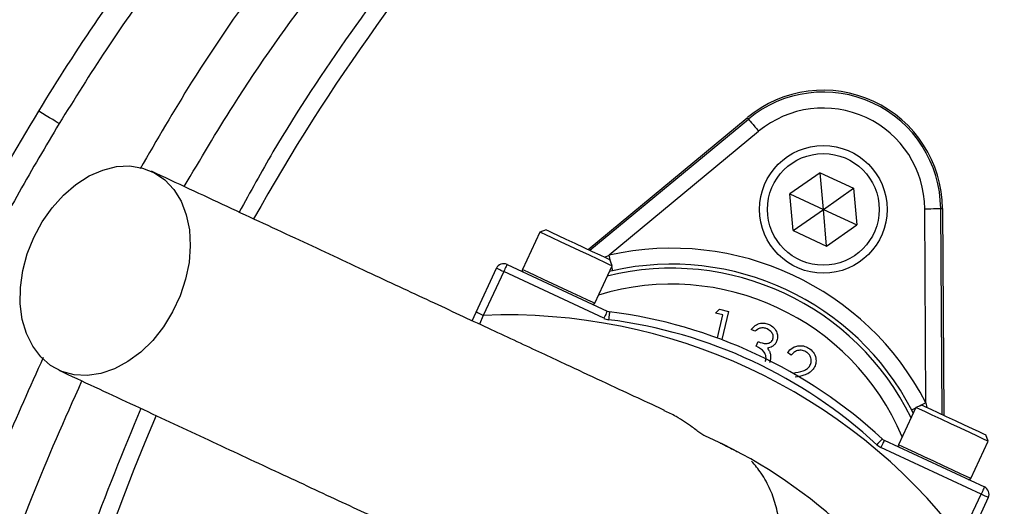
# Model space of a CAD drawing. Header units: millimetres. Extents: x 2532 to 4347, y 1532 to 5311.
# Tile 15 of 22: x 2821 to 3068, y 4576 to 4698. Entities that reach past the tile are written whole.
import ezdxf

# ---------------------------------------------------------------- set-up
doc = ezdxf.new("R2010")
doc.units = ezdxf.units.MM
doc.header["$LTSCALE"] = 2

msp = doc.modelspace()

# ---------------------------------------------------------------- linework, layer by layer
at = {"color": 7, "linetype": 'Continuous', "lineweight": 25}
for p, q in [((2963.75, 4640.74), (3003.64, 4673.77)), ((3003.93, 4673.42), (3003.64, 4673.77)), ((2964.21, 4640.53), (3003.93, 4673.42)), ((3006.48, 4670.34), (2969.01, 4639.32)), ((3021.88, 4659.98), (3014.31, 4654.68)), ((3021.88, 4659.98), (3030.25, 4656.08)), ((3022.69, 4650.78), (3021.88, 4659.98)), ((3015.12, 4645.48), (3014.31, 4654.68)), ((3014.31, 4654.68), (3022.69, 4650.78)), ((3022.69, 4650.78), (3030.25, 4656.08)), ((3030.25, 4656.08), (3031.06, 4646.87)), ((3015.12, 4645.48), (3022.69, 4650.78)), ((3022.69, 4650.78), (3031.06, 4646.87)), ((3023.49, 4641.57), (3022.69, 4650.78)), ((3048.4, 4602.29), (3048.09, 4650.94)), ((3052.09, 4650.97), (3052.42, 4599.4)), ((3052.09, 4650.97), (3052.55, 4650.97)), ((3052.55, 4650.97), (3052.88, 4599.18)), ((3023.49, 4641.57), (3031.06, 4646.87)), ((2951.62, 4645.08), (2947.27, 4635.74)), ((2953.21, 4645.66), (2951.62, 4645.08)), ((2951.63, 4645.07), (2951.62, 4645.08)), ((3015.12, 4645.48), (3023.49, 4641.57)), ((2943.43, 4636.98), (2968.52, 4625.28)), ((2969.74, 4636.62), (2969.16, 4638.22)), ((2935.66, 4625.05), (2940.77, 4636.01)), ((2942.58, 4635.17), (2937.47, 4624.2)), ((2967.68, 4623.47), (2942.58, 4635.17)), ((2965.39, 4627.29), (2969.74, 4636.62)), ((2969.88, 4635.41), (2969.09, 4635.22)), ((2934.64, 4622.87), (2935.66, 4625.05)), ((2995.7, 4624.77), (2996.67, 4625.75)), ((2997.53, 4624.34), (2995.7, 4624.77)), ((2996.13, 4618.54), (2997.53, 4624.34)), ((2996.67, 4625.75), (2998.95, 4625.2)), ((2998.95, 4625.2), (2997.25, 4618.12)), ((3005.56, 4620.21), (3004.58, 4620.66)), ((3005.87, 4616.5), (3006.39, 4617.62)), ((3014.62, 4614.25), (3013.7, 4614.93)), ((3015.04, 4609.72), (3015.2, 4609.75)), ((3045.87, 4601.13), (3041.52, 4591.79)), ((3045.21, 4599.69), (3044.85, 4600.45)), ((3047.47, 4601.71), (3045.87, 4601.13)), ((3037.97, 4592.89), (3063.06, 4581.19)), ((3059.65, 4583.34), (3064, 4592.67)), ((3064, 4592.67), (3063.42, 4594.27)), ((3062.22, 4579.38), (3037.12, 4591.08)), ((3057.1, 4568.42), (3062.22, 4579.38)), ((3064.03, 4578.54), (3058.92, 4567.57))]:
    msp.add_line(p, q, dxfattribs=at)
at = {"color": 8, "linetype": 'Continuous', "lineweight": 25}
for p, q in [((2967.94, 4638.79), (2969.01, 4639.32)), ((2937.47, 4624.2), (2936.55, 4621.98)), ((3048.4, 4602.29), (3048.67, 4601.14))]:
    msp.add_line(p, q, dxfattribs=at)
at = {"color": 7, "linetype": 'Continuous', "lineweight": 25, "flags": 128}
for points in [[(2831.18, 4672.29), (2831.02, 4672.39), (2830.69, 4672.59), (2830.19, 4672.89), (2829.55, 4673.28), (2828.79, 4673.74), (2827.94, 4674.26), (2827.02, 4674.82), (2826.06, 4675.4)], [(3003.93, 4673.42), (3003.99, 4673.36), (3004.14, 4673.17), (3004.38, 4672.89), (3004.69, 4672.5), (3005.08, 4672.04), (3005.51, 4671.51), (3005.99, 4670.94), (3006.48, 4670.34)], [(2824.81, 4643.74), (2826.91, 4647.63), (2829.41, 4651.21), (2832.26, 4654.37), (2835.38, 4657.04), (2838.69, 4659.15), (2842.11, 4660.65), (2845.54, 4661.49), (2848.89, 4661.66), (2852.09, 4661.15), (2855.04, 4659.97), (2857.67, 4658.15), (2859.92, 4655.74), (2861.72, 4652.81), (2863.03, 4649.43), (2863.81, 4645.68), (2864.04, 4641.67), (2863.73, 4637.49), (2862.86, 4633.26), (2861.48, 4629.09), (2859.61, 4625.07), (2857.3, 4621.33), (2854.62, 4617.95), (2851.62, 4615.02), (2848.4, 4612.62), (2845.02, 4610.81), (2841.59, 4609.64), (2838.19, 4609.14), (2834.9, 4609.31), (2831.82, 4610.16), (2829.01, 4611.66), (2826.57, 4613.78), (2824.54, 4616.46), (2822.98, 4619.63), (2821.93, 4623.2), (2821.42, 4627.1), (2821.46, 4631.2), (2822.05, 4635.42), (2823.18, 4639.64), (2824.81, 4643.74)], [(3048.09, 4650.94), (3048.86, 4650.95), (3049.61, 4650.95), (3050.29, 4650.96), (3050.89, 4650.96), (3051.39, 4650.96), (3051.77, 4650.96), (3052, 4650.97), (3052.09, 4650.97)], [(2969.74, 4636.62), (2969.7, 4636.64), (2969.13, 4636.91), (2967.93, 4637.47), (2966.2, 4638.28), (2964.05, 4639.28), (2961.66, 4640.4), (2959.19, 4641.55), (2956.83, 4642.65), (2954.76, 4643.61), (2953.13, 4644.37), (2952.06, 4644.87), (2951.63, 4645.07)], [(2953.21, 4645.66), (2953.22, 4645.65), (2953.63, 4645.46), (2954.66, 4644.99), (2956.21, 4644.26), (2958.17, 4643.35), (2960.37, 4642.32), (2962.64, 4641.26), (2964.79, 4640.26), (2966.65, 4639.39), (2968.06, 4638.73), (2968.92, 4638.33), (2969.16, 4638.22)], [(2943.43, 4636.98), (2943.41, 4636.94), (2943.36, 4636.84), (2943.29, 4636.67), (2943.18, 4636.45), (2943.05, 4636.17), (2942.91, 4635.86), (2942.75, 4635.52), (2942.58, 4635.17)], [(2942.58, 4635.17), (2942.23, 4635.33), (2941.89, 4635.49), (2941.58, 4635.64), (2941.3, 4635.76), (2941.08, 4635.87), (2940.91, 4635.95), (2940.81, 4636), (2940.77, 4636.01)], [(2937.47, 4624.2), (2937.12, 4624.37), (2936.78, 4624.52), (2936.46, 4624.67), (2936.19, 4624.8), (2935.96, 4624.9), (2935.8, 4624.98), (2935.69, 4625.03), (2935.66, 4625.05)], [(2968.52, 4625.28), (2968.5, 4625.24), (2968.46, 4625.14), (2968.38, 4624.97), (2968.27, 4624.75), (2968.14, 4624.47), (2968, 4624.16), (2967.84, 4623.82), (2967.68, 4623.47)], [(2969.12, 4625.11), (2969.11, 4625.07), (2969.1, 4624.96), (2969.07, 4624.77), (2969.04, 4624.53), (2969, 4624.23), (2968.96, 4623.88), (2968.91, 4623.51), (2968.86, 4623.12)], [(3064, 4592.67), (3063.74, 4592.79), (3062.84, 4593.21), (3061.35, 4593.91), (3059.38, 4594.83), (3057.09, 4595.9), (3054.63, 4597.04), (3052.2, 4598.18), (3049.97, 4599.22), (3048.11, 4600.08), (3046.75, 4600.71), (3046.01, 4601.06), (3045.87, 4601.13)], [(3047.47, 4601.71), (3047.6, 4601.64), (3048.33, 4601.3), (3049.63, 4600.7), (3051.41, 4599.87), (3053.51, 4598.89), (3055.77, 4597.84), (3058, 4596.79), (3060.03, 4595.85), (3061.68, 4595.08), (3062.83, 4594.54), (3063.38, 4594.29), (3063.42, 4594.27)], [(3037.46, 4593.24), (3037.43, 4593.21), (3037.35, 4593.13), (3037.23, 4592.99), (3037.06, 4592.81), (3036.85, 4592.59), (3036.62, 4592.33), (3036.36, 4592.06), (3036.1, 4591.77)], [(3037.97, 4592.89), (3037.95, 4592.86), (3037.91, 4592.76), (3037.83, 4592.59), (3037.72, 4592.36), (3037.59, 4592.09), (3037.45, 4591.78), (3037.29, 4591.44), (3037.12, 4591.08)], [(3063.06, 4581.19), (3063.05, 4581.16), (3063, 4581.06), (3062.92, 4580.89), (3062.81, 4580.66), (3062.69, 4580.39), (3062.54, 4580.08), (3062.38, 4579.74), (3062.22, 4579.38)], [(3064.03, 4578.54), (3063.99, 4578.55), (3063.89, 4578.6), (3063.72, 4578.68), (3063.5, 4578.78), (3063.22, 4578.91), (3062.91, 4579.06), (3062.57, 4579.22), (3062.22, 4579.38)]]:
    msp.add_lwpolyline(points, dxfattribs=at)
at = {"color": 8, "linetype": 'Continuous', "lineweight": 25, "flags": 128}
for points in [[(2969.41, 4637.55), (2969.34, 4637.84), (2969.18, 4638.56), (2969.01, 4639.32)], [(2947.27, 4635.74), (2947.27, 4635.74), (2947.71, 4635.54), (2948.78, 4635.04), (2950.41, 4634.28), (2952.48, 4633.31), (2954.84, 4632.21), (2957.3, 4631.06), (2959.7, 4629.94), (2961.84, 4628.94), (2963.58, 4628.13), (2964.78, 4627.58), (2965.35, 4627.31), (2965.39, 4627.29)], [(2969.88, 4635.41), (2969.87, 4635.5), (2969.81, 4635.73), (2969.73, 4636.09), (2969.66, 4636.44)], [(3048.4, 4602.29), (3047.72, 4601.94), (3047.06, 4601.6), (3046.8, 4601.46)], [(3045.79, 4600.94), (3045.47, 4600.77), (3045.14, 4600.6), (3044.93, 4600.49), (3044.85, 4600.45)], [(3041.52, 4591.79), (3041.65, 4591.73), (3042.4, 4591.38), (3043.76, 4590.75), (3045.62, 4589.88), (3047.85, 4588.84), (3050.28, 4587.71), (3052.73, 4586.56), (3055.03, 4585.49), (3057, 4584.57), (3058.49, 4583.88), (3059.39, 4583.46), (3059.65, 4583.34)]]:
    msp.add_lwpolyline(points, dxfattribs=at)
at = {"color": 7, "linetype": 'Continuous', "lineweight": 25}
for radius in [16, 14]:
    msp.add_circle((3022.69, 4650.78), radius, dxfattribs=at)
for centre, radius, start, end in [((3309.41, 4381.71), 693, 1.57108, 178.42892), ((3338.57, 4390.91), 526, 125.6711, 150.6903), ((3022.69, 4650.78), 29.86, 0.3695, 129.6305), ((3022.69, 4650.78), 29.41, 0.3695, 129.6305), ((3022.69, 4650.78), 25.41, 0.3695, 129.6305), ((2984.65, 4569.21), 71.83, 27.427, 102.573), ((2942.58, 4635.17), 2, 65, 155), ((2984.65, 4569.21), 67.83, 27.427, 102.573), ((2947.72, 4635.53), 0.5, 155, 245), ((2964.94, 4627.5), 0.5, 245, 335), ((3309.41, 4381.71), 250, 99.2069, 180), ((2943.52, 4481), 143.33, 37.5829, 92.4171), ((2969.37, 4627.09), 2, 245, 262.8003), ((2953.66, 4502.75), 123.33, 47.1997, 82.8003), ((3309.41, 4381.71), 248, 99.2818, 180), ((2969.37, 4627.09), 4, 245, 262.8003), ((2953.66, 4502.75), 121.33, 47.1997, 82.8003), ((3338.57, 4390.91), 526, 156.6871, 206.8749), ((2943.52, 4481), 123.33, 47.1997, 66.3645), ((3038.82, 4594.71), 2, 227.1997, 245), ((3038.82, 4594.71), 4, 227.1997, 245), ((3041.97, 4591.58), 0.5, 155, 245), ((3059.19, 4583.55), 0.5, 245, 335), ((3062.22, 4579.38), 2, 335, 65)]:
    msp.add_arc(centre, radius, start, end, dxfattribs=at)
at = {"color": 8, "linetype": 'Continuous', "lineweight": 25}
for radius, start, end in [(66.81, 26.0524, 103.9476), (62.81, 23.0383, 106.9617)]:
    msp.add_arc((2984.65, 4569.21), radius, start, end, dxfattribs=at)
at = {"color": 7, "linetype": 'Continuous', "lineweight": 25}
for points, knots in [([(3308.79, 5306.59), (3267.85, 5302.35), (3227.1, 5295.37), (3166.72, 5280.77), (3146.71, 5275.22), (3107.01, 5262.73), (3087.35, 5255.78), (3029.47, 5232.85), (2992.19, 5214.8), (2920.79, 5173.6), (2886.67, 5150.45), (2822.06, 5099.34), (2791.55, 5071.36), (2734.78, 5011.07), (2708.54, 4978.8), (2661.11, 4910.75), (2639.91, 4874.98), (2603.01, 4800.95), (2587.33, 4762.72), (2561.73, 4684.47), (2551.79, 4644.44), (2537.79, 4563.09), (2533.74, 4521.79), (2532.49, 4469.8), (2532.42, 4459.37), (2532.74, 4438.54), (2533.12, 4428.16), (2534.93, 4397.12), (2537.03, 4376.57), (2545.87, 4315.51), (2555.19, 4275.59), (2592.77, 4159.42), (2630.65, 4086.74), (2705.05, 3989.11), (2732.73, 3958.49), (2792.98, 3902.26), (2825.56, 3876.67), (2860.09, 3854.11)], [0, 0, 0, 0, 0.0625, 0.0625, 0.09375, 0.09375, 0.125, 0.125, 0.1875, 0.1875, 0.25, 0.25, 0.3125, 0.3125, 0.375, 0.375, 0.4375, 0.4375, 0.5, 0.5, 0.5625, 0.5625, 0.625, 0.625, 0.640625, 0.640625, 0.65625, 0.65625, 0.6875, 0.6875, 0.75, 0.75, 0.875, 0.875, 0.9375, 0.9375, 1, 1, 1, 1]), ([(3308.9, 5305.55), (3292.7, 5303.62), (3263.46, 5300.15), (3221.54, 5292.52), (3183.03, 5283.96), (3144.92, 5273.7), (3107.31, 5261.8), (3072.41, 5249), (3040.16, 5235.59), (3010.49, 5221.89), (2981.36, 5207.05), (2952.83, 5191.11), (2924.94, 5174.07), (2897.72, 5155.98), (2871.22, 5136.84), (2845.49, 5116.69), (2816.92, 5092.49), (2786.02, 5063.7), (2753.47, 5029.82), (2722.85, 4994.22), (2694.28, 4957.01), (2667.84, 4918.3), (2643.58, 4878.19), (2621.57, 4836.8), (2601.88, 4794.26), (2584.56, 4750.7), (2569.71, 4706.24), (2557.33, 4661.02), (2548.3, 4619.05), (2541.95, 4580.6), (2537.32, 4542.87), (2534.18, 4501.98), (2533.11, 4458.01), (2534.51, 4415.33), (2538.3, 4374.1), (2544.17, 4334.41), (2552.22, 4295.1), (2562.44, 4256.31), (2574.78, 4218.13), (2589.19, 4180.78), (2605.61, 4144.35), (2623.99, 4108.96), (2644.3, 4074.64), (2666.49, 4041.51), (2690.47, 4009.65), (2715.8, 3979.58), (2742.33, 3951.33), (2769.91, 3924.85), (2798.9, 3899.9), (2826.52, 3878.26), (2844.98, 3865.73), (2852.9, 3860.36)], [0, 0, 0, 0, 0.024886, 0.044924, 0.064991, 0.085066, 0.105129, 0.125163, 0.141782, 0.158408, 0.175027, 0.191645, 0.20827, 0.224889, 0.241508, 0.258134, 0.274753, 0.298636, 0.322538, 0.346421, 0.370247, 0.394092, 0.417918, 0.441744, 0.465588, 0.489413, 0.513239, 0.537084, 0.56091, 0.578723, 0.596537, 0.618897, 0.641273, 0.663628, 0.684019, 0.704427, 0.724819, 0.74521, 0.765617, 0.786008, 0.806277, 0.826562, 0.846831, 0.867099, 0.887383, 0.907651, 0.927056, 0.946502, 0.96596, 0.985404, 1, 1, 1, 1]), ([(2822.48, 3888.67), (2819.58, 3890.79), (2805.8, 3900.88), (2782.5, 3920.79), (2752.74, 3948.33), (2724.67, 3977.61), (2698.29, 4008.33), (2673.72, 4040.42), (2651.06, 4073.85), (2630.31, 4108.56), (2611.52, 4144.43), (2594.75, 4181.29), (2580.09, 4218.97), (2567.62, 4257.29), (2557.42, 4296.19), (2549.46, 4335.6), (2543.68, 4375.45), (2540.06, 4415.55), (2538.58, 4455.74), (2539.26, 4496.18), (2542.03, 4536.82), (2546.8, 4577.62), (2553.55, 4618.18), (2562.25, 4658.37), (2572.87, 4698.05), (2586.04, 4739.08), (2602.15, 4781.31), (2621.48, 4824.53), (2643.23, 4866.67), (2667.28, 4907.53), (2693.53, 4946.93), (2721.92, 4984.71), (2752.42, 5020.78), (2784.94, 5055.13), (2819.37, 5087.67), (2855.56, 5118.25), (2893.33, 5146.72), (2932.44, 5172.86), (2972.79, 5196.63), (3014.22, 5218.06), (3055.81, 5236.74), (3097.37, 5252.79), (3138.73, 5266.41), (3180.77, 5278.02), (3223.32, 5287.56), (3266.21, 5295.21), (3295.02, 5298.61), (3309.41, 5300.31)], [0, 0, 0, 0, 0.005629, 0.026809, 0.048024, 0.06924, 0.090423, 0.111538, 0.132619, 0.153767, 0.174949, 0.196132, 0.217281, 0.238362, 0.259327, 0.280352, 0.301412, 0.322477, 0.343513, 0.364485, 0.385918, 0.407402, 0.428911, 0.450421, 0.471904, 0.493337, 0.518022, 0.542785, 0.567587, 0.592389, 0.617152, 0.641836, 0.6665, 0.691241, 0.716021, 0.740801, 0.765541, 0.790204, 0.814584, 0.838982, 0.863362, 0.886087, 0.908864, 0.931671, 0.954482, 0.977268, 1, 1, 1, 1]), ([(3254.1, 4921.2), (3243.82, 4919.79), (3223.22, 4916.97), (3192.75, 4910.38), (3162.67, 4902.33), (3131.5, 4892.5), (3099.43, 4880.5), (3066.84, 4865.68), (3035.33, 4848.73), (3005.18, 4829.71), (2976.95, 4808.94), (2950.76, 4786.52), (2926.53, 4762.69), (2903.93, 4737.35), (2883.15, 4710.65), (2865.52, 4685.2), (2855.68, 4668.23), (2851.46, 4660.95)], [0, 0, 0, 0, 0.061908, 0.123918, 0.185972, 0.247942, 0.319255, 0.390836, 0.462487, 0.534029, 0.60531, 0.673782, 0.742475, 0.811266, 0.880006, 0.948518, 1, 1, 1, 1]), ([(2826.06, 4675.4), (2835.62, 4691.13), (2845.96, 4706.31), (2862.63, 4728.22), (2868.39, 4735.39), (2880.29, 4749.44), (2886.39, 4756.28), (2905.18, 4776.23), (2918.32, 4788.81), (2945.8, 4812.52), (2960.15, 4823.66), (2982.58, 4839.28), (2990.22, 4844.3), (3001.9, 4851.55), (3005.83, 4853.93), (3013.77, 4858.58), (3017.77, 4860.85), (3037.84, 4871.91), (3054.24, 4879.85), (3087.71, 4893.98), (3104.77, 4900.16), (3130.86, 4908.12), (3139.64, 4910.55), (3157.38, 4914.97), (3166.33, 4916.95), (3175.36, 4918.71)], [0, 0, 0, 0, 0.125, 0.125, 0.1875, 0.1875, 0.25, 0.25, 0.375, 0.375, 0.5, 0.5, 0.5625, 0.5625, 0.59375, 0.59375, 0.625, 0.625, 0.75, 0.75, 0.875, 0.875, 0.9375, 0.9375, 1, 1, 1, 1]), ([(3176.51, 4912.82), (3165.08, 4910.36), (3142.2, 4905.43), (3108.57, 4895.11), (3075.62, 4882.73), (3043.62, 4868.16), (3012.72, 4851.49), (2983.05, 4832.71), (2954.67, 4811.94), (2927.7, 4789.3), (2902.34, 4764.94), (2883.9, 4744.64), (2868.8, 4726.41), (2856.59, 4710.56), (2843.16, 4691.49), (2835.05, 4678.5), (2831.18, 4672.29)], [0, 0, 0, 0, 0.080899, 0.162075, 0.243341, 0.324512, 0.405407, 0.486315, 0.567501, 0.64878, 0.729965, 0.810873, 0.838537, 0.893937, 0.949336, 1, 1, 1, 1]), ([(2862.53, 4656.5), (2866.56, 4663.33), (2876.82, 4680.77), (2895.81, 4707.34), (2919.08, 4736.22), (2944.41, 4763.45), (2971.56, 4788.99), (3000.44, 4812.68), (3030.91, 4834.45), (3062.84, 4854.16), (3096.06, 4871.77), (3130.46, 4887.11), (3165.81, 4900.35), (3190.05, 4907.19), (3202.17, 4910.61)], [0, 0, 0, 0, 0.055365, 0.14124, 0.227117, 0.312992, 0.398869, 0.484744, 0.570621, 0.656496, 0.742373, 0.828248, 0.914123, 1, 1, 1, 1]), ([(3029.45, 4821.54), (3019.93, 4814.42), (3000.84, 4800.16), (2974.1, 4776.34), (2948.88, 4750.9), (2925.43, 4723.85), (2903.99, 4695.27), (2887.56, 4670.64), (2879.08, 4655.13), (2876.31, 4650.07)], [0, 0, 0, 0, 0.1539047, 0.3083341, 0.4629435, 0.6173772, 0.7712857, 0.9253102, 1, 1, 1, 1]), ([(3187.41, 3828.85), (3165.39, 3833.73), (3143.79, 3839.89), (3112.04, 3851.03), (3101.56, 3855.06), (3086, 3861.58), (3080.84, 3863.83), (3070.58, 3868.5), (3065.49, 3870.91), (3040.29, 3883.29), (3020.88, 3894.31), (2983.55, 3918.5), (2965.62, 3931.68), (2939.85, 3953.09), (2931.44, 3960.5), (2919.12, 3972.03), (2915.06, 3975.95), (2907.07, 3983.88), (2903.15, 3987.89), (2883.88, 4008.22), (2869.54, 4025.28), (2842.95, 4060.93), (2830.7, 4079.53), (2816.74, 4103.76), (2814.01, 4108.66), (2808.69, 4118.55), (2806.1, 4123.55), (2798.54, 4138.68), (2793.83, 4148.87), (2780.64, 4179.71), (2773.12, 4200.66), (2760.57, 4243.33), (2755.55, 4265.05), (2750.86, 4292.69), (2750.01, 4298.24), (2748.85, 4306.61), (2748.48, 4309.4), (2747.79, 4315), (2747.46, 4317.79), (2745.94, 4331.78), (2745.06, 4342.98), (2743.42, 4376.61), (2743.66, 4399.05), (2745.65, 4427.16), (2746.13, 4432.78), (2747.25, 4443.96), (2747.9, 4449.54), (2750.08, 4466.2), (2751.86, 4477.22), (2758.15, 4510.06), (2763.63, 4531.64), (2773.76, 4563.54), (2777.46, 4574.09), (2783.49, 4589.8), (2785.59, 4595.02), (2789.94, 4605.41), (2792.19, 4610.58), (2803.84, 4636.22), (2814.35, 4656.12), (2826.06, 4675.4)], [0, 0, 0, 0, 0.0625, 0.0625, 0.09375, 0.09375, 0.109375, 0.109375, 0.125, 0.125, 0.1875, 0.1875, 0.25, 0.25, 0.28125, 0.28125, 0.296875, 0.296875, 0.3125, 0.3125, 0.375, 0.375, 0.4375, 0.4375, 0.453125, 0.453125, 0.46875, 0.46875, 0.5, 0.5, 0.5625, 0.5625, 0.625, 0.625, 0.640625, 0.640625, 0.648437, 0.648437, 0.65625, 0.65625, 0.6875, 0.6875, 0.75, 0.75, 0.765625, 0.765625, 0.78125, 0.78125, 0.8125, 0.8125, 0.875, 0.875, 0.90625, 0.90625, 0.921875, 0.921875, 0.9375, 0.9375, 1, 1, 1, 1]), ([(2831.18, 4672.29), (2827.79, 4666.59), (2821.03, 4655.19), (2811.64, 4637.61), (2802.83, 4619.71), (2793.32, 4598.48), (2783.56, 4573.8), (2774.08, 4545.54), (2766.04, 4516.56), (2759.53, 4486.92), (2754.6, 4456.72), (2751.38, 4426.81), (2749.8, 4397.31), (2749.74, 4368.19), (2751.21, 4339), (2754.26, 4309.25), (2759.02, 4279.12), (2765.56, 4248.74), (2773.84, 4218.47), (2783.92, 4188.44), (2795.8, 4158.74), (2809.22, 4130.04), (2824.1, 4102.41), (2840.32, 4075.9), (2858.16, 4050.09), (2877.61, 4025.08), (2898.64, 4000.99), (2920.81, 3978.35), (2943.99, 3957.2), (2968.08, 3937.56), (2993.45, 3919.06), (3020.15, 3902.02), (3040.27, 3890.22), (3051.62, 3884.67), (3053.4, 3883.81)], [0, 0, 0, 0, 0.021642, 0.043284, 0.065035, 0.086787, 0.11921, 0.151655, 0.184077, 0.217365, 0.250679, 0.283967, 0.31553, 0.347092, 0.379001, 0.410909, 0.444709, 0.478535, 0.512336, 0.547119, 0.58193, 0.616713, 0.650512, 0.684338, 0.718137, 0.752918, 0.787726, 0.822507, 0.856312, 0.890142, 0.923947, 0.958735, 0.993552, 1, 1, 1, 1]), ([(2982.87, 4600.38), (2981.53, 4601.01), (2978.47, 4602.44), (2971.65, 4605.61), (2962.53, 4609.87), (2951.47, 4615.03), (2938.65, 4621), (2924.22, 4627.73), (2908.36, 4635.13), (2891.27, 4643.09), (2873.13, 4651.55), (2860.67, 4657.36), (2854.33, 4660.32)], [0, 0, 0, 0, 0.067588, 0.154393, 0.245578, 0.341085, 0.440586, 0.544166, 0.65194, 0.763818, 0.879821, 1, 1, 1, 1]), ([(3004.58, 4620.66), (3004.9, 4621.02), (3005.54, 4621.74), (3006.8, 4622.28), (3008.06, 4622.34), (3008.76, 4622.07), (3009.12, 4621.94)], [0, 0, 0, 0, 0.2802896, 0.5596786, 0.779746, 1, 1, 1, 1]), ([(3009.12, 4621.94), (3009.54, 4621.69), (3010.37, 4621.18), (3011.1, 4619.99), (3011.33, 4618.73), (3011.09, 4618), (3010.98, 4617.64)], [0, 0, 0, 0, 0.280087, 0.559869, 0.780098, 1, 1, 1, 1]), ([(3008.61, 4620.82), (3008.32, 4620.93), (3007.73, 4621.15), (3006.58, 4621.02), (3005.95, 4620.52), (3005.56, 4620.21)], [0, 0, 0, 0, 0.280634, 0.56036, 1, 1, 1, 1]), ([(3010, 4618.09), (3010.08, 4618.41), (3010.24, 4619.03), (3009.73, 4620.12), (3009.04, 4620.56), (3008.61, 4620.82)], [0, 0, 0, 0, 0.278858, 0.56005, 1, 1, 1, 1]), ([(3006.39, 4617.62), (3007.03, 4617.38), (3007.99, 4617.04), (3009.18, 4617.26), (3009.75, 4617.66), (3009.92, 4617.95), (3010, 4618.09)], [0, 0, 0, 0, 0.499393, 0.749024, 0.874538, 1, 1, 1, 1]), ([(3010.98, 4617.64), (3010.84, 4617.39), (3010.57, 4616.91), (3009.79, 4616.25), (3009.09, 4616.09), (3008.66, 4615.99)], [0, 0, 0, 0, 0.280507, 0.560794, 1, 1, 1, 1]), ([(3008.14, 4612.64), (3008.21, 4612.84), (3008.36, 4613.23), (3008.34, 4614.07), (3007.76, 4615.48), (3006.62, 4616.09), (3005.87, 4616.5)], [0, 0, 0, 0, 0.125582, 0.251208, 0.500631, 1, 1, 1, 1]), ([(3008.66, 4615.99), (3008.86, 4615.74), (3009.2, 4615.29), (3009.34, 4614.75), (3009.41, 4614.51)], [0, 0, 0, 0, 0.5598423, 1, 1, 1, 1]), ([(3009.41, 4614.51), (3009.46, 4614.08), (3009.56, 4613.31), (3009.28, 4612.59), (3009.16, 4612.28)], [0, 0, 0, 0, 0.559419, 1, 1, 1, 1]), ([(3013.7, 4614.93), (3014.11, 4615.36), (3014.93, 4616.23), (3016.57, 4616.68), (3018.11, 4616.55), (3018.91, 4616.06), (3019.31, 4615.81)], [0, 0, 0, 0, 0.280038, 0.559507, 0.779645, 1, 1, 1, 1]), ([(3018.58, 4614.94), (3018.22, 4615.15), (3017.48, 4615.57), (3016.27, 4615.46), (3015.3, 4614.96), (3014.85, 4614.48), (3014.62, 4614.25)], [0, 0, 0, 0, 0.279443, 0.558563, 0.779019, 1, 1, 1, 1]), ([(3019.2, 4611.41), (3019.38, 4611.74), (3019.74, 4612.4), (3019.64, 4613.47), (3019.25, 4614.36), (3018.8, 4614.74), (3018.58, 4614.94)], [0, 0, 0, 0, 0.279126, 0.559042, 0.779432, 1, 1, 1, 1]), ([(3019.31, 4615.81), (3019.71, 4615.45), (3020.52, 4614.73), (3020.92, 4613.23), (3020.81, 4611.83), (3020.37, 4611.11), (3020.15, 4610.74)], [0, 0, 0, 0, 0.279978, 0.559308, 0.779652, 1, 1, 1, 1]), ([(2827.18, 4613.63), (2823.84, 4606.22), (2815.79, 4588.4), (2805.35, 4559.32), (2795.28, 4525.5), (2787.39, 4489.92), (2781.83, 4452.68), (2778.89, 4415.12), (2778.58, 4377.5), (2780.92, 4340.17), (2785.88, 4303.26), (2793.35, 4266.85), (2803.29, 4230.96), (2815.72, 4195.85), (2828.6, 4165.57), (2838.13, 4147.45), (2841.88, 4140.32)], [0, 0, 0, 0, 0.049519, 0.119096, 0.188479, 0.26507, 0.341929, 0.418881, 0.495743, 0.572336, 0.647905, 0.72373, 0.799637, 0.875454, 0.951017, 1, 1, 1, 1]), ([(2831.09, 4610.47), (2837.07, 4607.68), (2848.94, 4602.15), (2866.42, 4594), (2883.24, 4586.16), (2899.23, 4578.7), (2914.14, 4571.75), (2927.7, 4565.42), (2939.16, 4560.08), (2948.42, 4555.76), (2955.17, 4552.61), (2958.22, 4551.19), (2959.56, 4550.57)], [0, 0, 0, 0, 0.113512, 0.2252, 0.335105, 0.443266, 0.549589, 0.654173, 0.757142, 0.845616, 0.932496, 1, 1, 1, 1]), ([(3015.2, 4609.75), (3016.01, 4609.89), (3017.15, 4610.1), (3018.54, 4610.68), (3018.98, 4611.17), (3019.2, 4611.41)], [0, 0, 0, 0, 0.560688, 0.780476, 1, 1, 1, 1]), ([(3020.15, 4610.74), (3019.83, 4610.39), (3019.19, 4609.68), (3017.58, 4609.08), (3016.39, 4608.84), (3015.67, 4608.69)], [0, 0, 0, 0, 0.279326, 0.559182, 1, 1, 1, 1]), ([(2849.47, 4143.86), (2847.95, 4146.61), (2840.45, 4160.11), (2829.27, 4185.46), (2816.11, 4219.76), (2805.56, 4254.93), (2797.45, 4290.68), (2791.86, 4326.89), (2788.82, 4363.37), (2788.34, 4399.97), (2790.43, 4436.52), (2795.06, 4472.85), (2802.22, 4508.8), (2811.93, 4544.17), (2823.31, 4577.31), (2832.59, 4598.14), (2836.88, 4607.77)], [0, 0, 0, 0, 0.019508, 0.095754, 0.171998, 0.248244, 0.324488, 0.400734, 0.476978, 0.553224, 0.629468, 0.705714, 0.781958, 0.858204, 0.934448, 1, 1, 1, 1]), ([(2851.64, 4600.89), (2847.18, 4590.06), (2838.18, 4568.22), (2827.48, 4534.31), (2818.93, 4499.56), (2812.77, 4464.24), (2808.95, 4428.55), (2807.53, 4392.73), (2808.52, 4356.93), (2811.97, 4321.29), (2817.83, 4285.89), (2826.02, 4250.92), (2836.55, 4216.63), (2849.17, 4183.12), (2859.47, 4161.65), (2864.61, 4150.92)], [0, 0, 0, 0, 0.075598, 0.152409, 0.229292, 0.306438, 0.383673, 0.46082, 0.537704, 0.61464, 0.691838, 0.769125, 0.846324, 0.923262, 1, 1, 1, 1]), ([(2992.96, 4593.98), (2992.67, 4594.16), (2992.01, 4594.56), (2989.59, 4596.4), (2986.51, 4598.62), (2983.83, 4599.83), (2982.82, 4600.28)], [0, 0, 0, 0, 0.19049, 0.439323, 0.789273, 1, 1, 1, 1]), ([(2996.81, 4592.21), (2997.03, 4592.11), (2998.77, 4591.31), (3000.03, 4590.62), (3001.12, 4590.05), (3001.28, 4589.96)], [0, 0, 0, 0, 0.108412, 0.870313, 1, 1, 1, 1]), ([(2983.32, 4541.93), (2984.85, 4541.95), (2987.9, 4541.99), (2992.43, 4543.03), (2996.73, 4544.76), (3000.71, 4547.22), (3004.18, 4550.29), (3007.12, 4553.93), (3009.39, 4557.97), (3010.95, 4562.37), (3011.75, 4566.94), (3011.77, 4571.61), (3011.02, 4576.18), (3009.48, 4580.59), (3007.41, 4584.49), (3005.56, 4586.68), (3004.72, 4587.67)], [0, 0, 0, 0, 0.071324, 0.1427, 0.216148, 0.287488, 0.360898, 0.4322, 0.50557, 0.576847, 0.650192, 0.72147, 0.794814, 0.866117, 0.939485, 1, 1, 1, 1])]:
    msp.add_open_spline(points, degree=3, knots=knots, dxfattribs=at)
at = {"color": 8, "linetype": 'Continuous', "lineweight": 25}
msp.add_open_spline([(2762.79, 3955.76), (2755.26, 3963), (2738.73, 3978.92), (2714.91, 4005.19), (2691.1, 4034.11), (2668.97, 4064.24), (2648.66, 4095.25), (2630.16, 4127.07), (2613.47, 4159.6), (2598.5, 4192.99), (2585.17, 4227.4), (2573.56, 4262.79), (2563.75, 4299.09), (2555.85, 4336.01), (2549.91, 4373.46), (2545.97, 4411.37), (2544.08, 4449.63), (2544.23, 4489.47), (2546.35, 4530.69), (2550.72, 4573.09), (2557.24, 4615.13), (2565.88, 4656.72), (2576.62, 4697.79), (2589.44, 4738.27), (2604.34, 4778.09), (2621.56, 4817.78), (2641.17, 4857.21), (2663.24, 4896.19), (2687.39, 4933.99), (2713.56, 4970.44), (2741.65, 5005.43), (2771.11, 5038.34), (2801.71, 5069.15), (2833.29, 5097.86), (2866.25, 5124.89), (2900.52, 5150.18), (2936.04, 5173.7), (2972.74, 5195.41), (3010.57, 5215.27), (3050.08, 5233.51), (3091.23, 5249.97), (3133.91, 5264.41), (3177.22, 5276.73), (3220.97, 5286.84), (3265.03, 5294.93), (3294.63, 5298.5), (3309.41, 5300.28)], degree=3, knots=[0, 0, 0, 0, 0.017302, 0.038037, 0.058726, 0.079357, 0.099936, 0.120118, 0.140293, 0.160479, 0.180696, 0.201376, 0.222122, 0.242945, 0.263859, 0.284878, 0.306018, 0.32724, 0.350809, 0.374315, 0.397774, 0.421196, 0.444598, 0.468004, 0.491434, 0.514912, 0.539565, 0.564262, 0.588986, 0.613722, 0.638457, 0.663177, 0.686743, 0.710267, 0.733753, 0.757223, 0.780701, 0.804207, 0.827759, 0.851369, 0.87618, 0.90107, 0.925907, 0.950666, 0.97536, 1, 1, 1, 1], dxfattribs=at)

doc.saveas('drawing.dxf')
